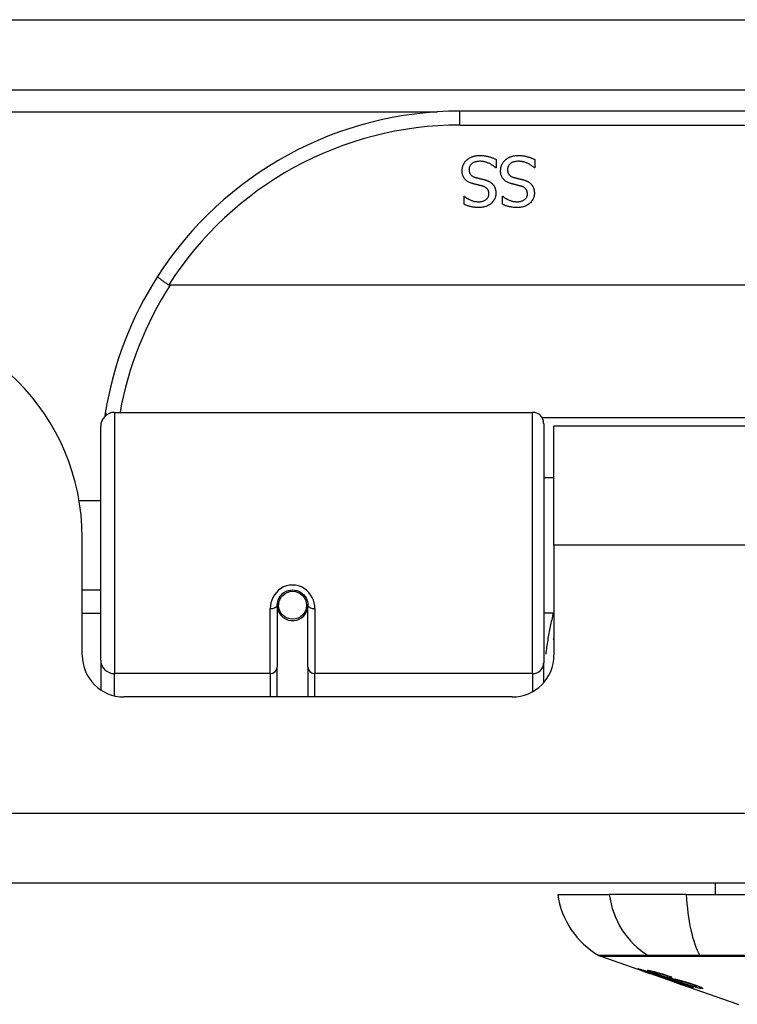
# Model space of a CAD drawing. Header units: inches. Extents: x 17 to 386, y 34 to 183.
# Tile 2 of 95: x 19.78 to 20.79, y 34.02 to 35.4. Entities that reach past the tile are written whole.
import ezdxf

# ---------------------------------------------------------------- set-up
doc = ezdxf.new("R2010")
doc.units = ezdxf.units.IN
doc.header["$MEASUREMENT"] = 0
doc.layers.add('Visible Edges(ANSI)', color=7, linetype='Continuous', lineweight=25)
doc.layers.add('Visible Tangent Edges(ANSI)', color=7, linetype='Continuous', lineweight=25)

msp = doc.modelspace()

# ---------------------------------------------------------------- linework, layer by layer
at = {"layer": 'Visible Edges(ANSI)'}
for p, q in [((16.8965, 35.3053), (88.6985, 35.3053)), ((21.894, 35.2753), (20.398, 35.2753)), ((20.4492, 35.2071), (20.4492, 35.1953)), ((20.5034, 35.2071), (20.5034, 35.1953)), ((20.4492, 35.1953), (20.4485, 35.1953)), ((20.5034, 35.1953), (20.5027, 35.1953)), ((20.4037, 35.1551), (20.4044, 35.1551)), ((20.4037, 35.1438), (20.4037, 35.1551)), ((20.458, 35.1551), (20.4587, 35.1551)), ((20.458, 35.1438), (20.458, 35.1551)), ((22.3029, 35.0296), (19.9891, 35.0296)), ((19.9108, 34.8503), (20.5003, 34.8503)), ((19.8911, 34.5007), (19.8911, 34.8306)), ((20.5161, 34.8346), (20.5161, 34.4969)), ((20.5305, 34.6628), (20.5305, 34.8308)), ((21.7615, 34.8308), (20.5305, 34.8308)), ((20.5161, 34.7583), (20.5305, 34.7583)), ((19.8607, 34.7258), (19.8911, 34.7258)), ((19.865, 34.5078), (19.865, 34.6738)), ((20.5305, 34.6628), (20.5305, 34.5078)), ((19.865, 34.5998), (19.8911, 34.5998)), ((20.1401, 34.5781), (20.1401, 34.4912)), ((20.1405, 34.5824), (20.1425, 34.5821)), ((20.1421, 34.5821), (20.1421, 34.5781)), ((20.1834, 34.4912), (20.1834, 34.5781)), ((19.8911, 34.5663), (19.865, 34.5663)), ((20.1422, 34.5758), (20.1402, 34.5758)), ((20.146, 34.5663), (20.1436, 34.5663)), ((20.1799, 34.5663), (20.1775, 34.5663)), ((20.181, 34.5741), (20.1834, 34.5736)), ((20.5161, 34.5673), (20.5305, 34.5673)), ((19.8911, 34.5007), (19.8911, 34.4589)), ((20.5161, 34.4692), (20.5161, 34.4969)), ((20.1401, 34.4488), (20.1401, 34.4912)), ((20.1834, 34.4912), (20.1834, 34.4488)), ((20.4715, 34.4488), (19.9241, 34.4488)), ((88.6, 34.1858), (16.995, 34.1858)), ((20.7582, 34.1858), (20.7582, 34.17)), ((20.5358, 34.17), (20.6085, 34.17)), ((20.7173, 34.17), (20.6085, 34.17)), ((20.7173, 34.17), (21.5747, 34.17)), ((20.6575, 34.0615), (20.5957, 34.0831)), ((20.6575, 34.0615), (20.6653, 34.0588)), ((20.6579, 34.0621), (20.6579, 34.0629)), ((20.6653, 34.0588), (20.6657, 34.0586)), ((20.7008, 34.0463), (20.6657, 34.0586)), ((20.6711, 34.06), (20.6711, 34.0614)), ((20.6785, 34.0558), (20.6785, 34.0562)), ((20.6951, 34.0536), (20.6951, 34.0542)), ((20.7012, 34.0462), (20.711, 34.0428)), ((20.7892, 34.0154), (20.711, 34.0428)), ((20.7183, 34.0415), (20.7183, 34.0423)), ((20.7319, 34.0403), (20.7319, 34.0416))]:
    msp.add_line(p, q, dxfattribs=at)
at = {"layer": 'Visible Edges(ANSI)', "flags": 128}
for points in [[(20.401, 35.1912), (20.401, 35.1919), (20.401, 35.1926), (20.4011, 35.1933), (20.4012, 35.1939), (20.4013, 35.1946), (20.4014, 35.1953), (20.4016, 35.196), (20.4017, 35.1967), (20.4019, 35.1974), (20.4022, 35.198), (20.4024, 35.1987), (20.4027, 35.1994), (20.403, 35.2), (20.4033, 35.2007), (20.4036, 35.2013), (20.404, 35.2019), (20.4043, 35.2025), (20.4047, 35.2031), (20.4051, 35.2037), (20.4055, 35.2042), (20.406, 35.2047), (20.4064, 35.2052), (20.4069, 35.2057), (20.4074, 35.2062)], [(20.4074, 35.2062), (20.408, 35.2067), (20.4086, 35.2072), (20.4092, 35.2077), (20.4098, 35.2081), (20.4104, 35.2086), (20.411, 35.209), (20.4117, 35.2093), (20.4123, 35.2097), (20.413, 35.2101), (20.4137, 35.2104), (20.4144, 35.2107), (20.4151, 35.211), (20.4158, 35.2112), (20.4166, 35.2115), (20.4174, 35.2117), (20.4182, 35.2119), (20.4191, 35.2121), (20.42, 35.2122), (20.4209, 35.2124), (20.4218, 35.2125), (20.4228, 35.2125), (20.4238, 35.2126), (20.4248, 35.2126), (20.4259, 35.2126)], [(20.4266, 35.2045), (20.4253, 35.2045), (20.4241, 35.2044), (20.4229, 35.2043), (20.4218, 35.2041), (20.4207, 35.2039), (20.4197, 35.2037), (20.4188, 35.2034), (20.4179, 35.2031), (20.417, 35.2027), (20.4162, 35.2022), (20.4155, 35.2018), (20.4148, 35.2012), (20.4142, 35.2007), (20.4136, 35.2001), (20.413, 35.1995), (20.4126, 35.1989), (20.4122, 35.1982), (20.4118, 35.1975), (20.4115, 35.1967), (20.4112, 35.196), (20.411, 35.1952), (20.4109, 35.1944), (20.4108, 35.1935), (20.4108, 35.1927)], [(20.4259, 35.2126), (20.4272, 35.2126), (20.4284, 35.2126), (20.4296, 35.2125), (20.4308, 35.2125), (20.4319, 35.2124), (20.433, 35.2122), (20.4341, 35.2121), (20.4351, 35.2119), (20.4362, 35.2117), (20.4371, 35.2115), (20.4381, 35.2113), (20.439, 35.211), (20.4399, 35.2108), (20.4408, 35.2105), (20.4417, 35.2102), (20.4425, 35.2099), (20.4434, 35.2096), (20.4442, 35.2093), (20.4451, 35.2089), (20.4459, 35.2086), (20.4467, 35.2082), (20.4476, 35.2079), (20.4484, 35.2075), (20.4492, 35.2071)], [(20.4485, 35.1953), (20.4477, 35.196), (20.4469, 35.1967), (20.4461, 35.1974), (20.4452, 35.198), (20.4444, 35.1986), (20.4435, 35.1992), (20.4426, 35.1997), (20.4417, 35.2003), (20.4408, 35.2008), (20.4399, 35.2012), (20.4389, 35.2017), (20.4379, 35.2021), (20.437, 35.2025), (20.436, 35.2028), (20.435, 35.2031), (20.4341, 35.2034), (20.4331, 35.2037), (20.4322, 35.2039), (20.4312, 35.2041), (20.4303, 35.2042), (20.4293, 35.2043), (20.4284, 35.2044), (20.4275, 35.2045), (20.4266, 35.2045)], [(20.4552, 35.1912), (20.4553, 35.1919), (20.4553, 35.1926), (20.4554, 35.1933), (20.4554, 35.1939), (20.4555, 35.1946), (20.4557, 35.1953), (20.4558, 35.196), (20.456, 35.1967), (20.4562, 35.1974), (20.4564, 35.198), (20.4567, 35.1987), (20.4569, 35.1994), (20.4572, 35.2), (20.4575, 35.2007), (20.4579, 35.2013), (20.4582, 35.2019), (20.4586, 35.2025), (20.459, 35.2031), (20.4594, 35.2037), (20.4598, 35.2042), (20.4602, 35.2047), (20.4607, 35.2052), (20.4612, 35.2057), (20.4617, 35.2062)], [(20.4617, 35.2062), (20.4622, 35.2067), (20.4628, 35.2072), (20.4634, 35.2077), (20.464, 35.2081), (20.4647, 35.2086), (20.4653, 35.209), (20.4659, 35.2093), (20.4666, 35.2097), (20.4673, 35.2101), (20.468, 35.2104), (20.4687, 35.2107), (20.4694, 35.211), (20.4701, 35.2112), (20.4709, 35.2115), (20.4717, 35.2117), (20.4725, 35.2119), (20.4733, 35.2121), (20.4742, 35.2122), (20.4751, 35.2124), (20.4761, 35.2125), (20.4771, 35.2125), (20.4781, 35.2126), (20.4791, 35.2126), (20.4802, 35.2126)], [(20.4809, 35.2045), (20.4796, 35.2045), (20.4784, 35.2044), (20.4772, 35.2043), (20.4761, 35.2041), (20.475, 35.2039), (20.474, 35.2037), (20.473, 35.2034), (20.4721, 35.2031), (20.4713, 35.2027), (20.4705, 35.2022), (20.4697, 35.2018), (20.4691, 35.2012), (20.4684, 35.2007), (20.4678, 35.2001), (20.4673, 35.1995), (20.4668, 35.1989), (20.4664, 35.1982), (20.4661, 35.1975), (20.4658, 35.1967), (20.4655, 35.196), (20.4653, 35.1952), (20.4652, 35.1944), (20.4651, 35.1935), (20.4651, 35.1927)], [(20.4802, 35.2126), (20.4814, 35.2126), (20.4827, 35.2126), (20.4839, 35.2125), (20.485, 35.2125), (20.4862, 35.2124), (20.4873, 35.2122), (20.4884, 35.2121), (20.4894, 35.2119), (20.4904, 35.2117), (20.4914, 35.2115), (20.4923, 35.2113), (20.4933, 35.211), (20.4942, 35.2108), (20.495, 35.2105), (20.4959, 35.2102), (20.4968, 35.2099), (20.4977, 35.2096), (20.4985, 35.2093), (20.4993, 35.2089), (20.5002, 35.2086), (20.501, 35.2082), (20.5018, 35.2079), (20.5026, 35.2075), (20.5034, 35.2071)], [(20.5027, 35.1953), (20.502, 35.196), (20.5012, 35.1967), (20.5003, 35.1974), (20.4995, 35.198), (20.4986, 35.1986), (20.4978, 35.1992), (20.4969, 35.1997), (20.496, 35.2003), (20.4951, 35.2008), (20.4941, 35.2012), (20.4932, 35.2017), (20.4922, 35.2021), (20.4912, 35.2025), (20.4903, 35.2028), (20.4893, 35.2031), (20.4883, 35.2034), (20.4874, 35.2037), (20.4864, 35.2039), (20.4855, 35.2041), (20.4845, 35.2042), (20.4836, 35.2043), (20.4827, 35.2044), (20.4818, 35.2045), (20.4809, 35.2045)], [(20.415, 35.1733), (20.4139, 35.1737), (20.4127, 35.1741), (20.4116, 35.1746), (20.4106, 35.1751), (20.4096, 35.1756), (20.4087, 35.1761), (20.4079, 35.1767), (20.4071, 35.1773), (20.4063, 35.1779), (20.4056, 35.1786), (20.405, 35.1793), (20.4044, 35.1801), (20.4038, 35.1808), (20.4033, 35.1816), (20.4029, 35.1824), (20.4025, 35.1833), (20.4021, 35.1842), (20.4018, 35.1851), (20.4016, 35.186), (20.4014, 35.187), (20.4012, 35.188), (20.4011, 35.189), (20.401, 35.1901), (20.401, 35.1912)], [(20.4108, 35.1927), (20.4108, 35.192), (20.4109, 35.1913), (20.4109, 35.1906), (20.411, 35.19), (20.4112, 35.1894), (20.4113, 35.1888), (20.4115, 35.1883), (20.4117, 35.1877), (20.412, 35.1872), (20.4123, 35.1867), (20.4126, 35.1862), (20.4129, 35.1858), (20.4133, 35.1853), (20.4137, 35.1849), (20.4141, 35.1845), (20.4146, 35.1842), (20.4151, 35.1838), (20.4156, 35.1835), (20.4162, 35.1831), (20.4168, 35.1828), (20.4174, 35.1826), (20.4181, 35.1823), (20.4188, 35.182), (20.4195, 35.1818)], [(20.4693, 35.1733), (20.4681, 35.1737), (20.467, 35.1741), (20.4659, 35.1746), (20.4649, 35.1751), (20.4639, 35.1756), (20.463, 35.1761), (20.4621, 35.1767), (20.4613, 35.1773), (20.4606, 35.1779), (20.4599, 35.1786), (20.4592, 35.1793), (20.4586, 35.1801), (20.4581, 35.1808), (20.4576, 35.1816), (20.4572, 35.1824), (20.4568, 35.1833), (20.4564, 35.1842), (20.4561, 35.1851), (20.4558, 35.186), (20.4556, 35.187), (20.4555, 35.188), (20.4553, 35.189), (20.4553, 35.1901), (20.4552, 35.1912)], [(20.4651, 35.1927), (20.4651, 35.192), (20.4651, 35.1913), (20.4652, 35.1906), (20.4653, 35.19), (20.4654, 35.1894), (20.4656, 35.1888), (20.4658, 35.1883), (20.466, 35.1877), (20.4662, 35.1872), (20.4665, 35.1867), (20.4668, 35.1862), (20.4672, 35.1858), (20.4675, 35.1853), (20.4679, 35.1849), (20.4684, 35.1845), (20.4688, 35.1842), (20.4693, 35.1838), (20.4699, 35.1835), (20.4704, 35.1831), (20.471, 35.1828), (20.4717, 35.1826), (20.4724, 35.1823), (20.4731, 35.182), (20.4738, 35.1818)], [(20.4195, 35.1818), (20.4201, 35.1817), (20.4206, 35.1815), (20.4211, 35.1814), (20.4216, 35.1812), (20.4222, 35.1811), (20.4227, 35.181), (20.4232, 35.1808), (20.4236, 35.1807), (20.4241, 35.1806), (20.4246, 35.1805), (20.4251, 35.1804), (20.4255, 35.1803), (20.426, 35.1802), (20.4265, 35.18), (20.427, 35.1799), (20.4275, 35.1798), (20.428, 35.1797), (20.4286, 35.1795), (20.4292, 35.1794), (20.4298, 35.1792), (20.4304, 35.1791), (20.431, 35.1789), (20.4317, 35.1788), (20.4323, 35.1786)], [(20.4323, 35.1786), (20.4329, 35.1784), (20.4335, 35.1783), (20.4341, 35.1781), (20.4347, 35.1779), (20.4353, 35.1777), (20.4358, 35.1775), (20.4364, 35.1773), (20.4369, 35.1771), (20.4374, 35.1769), (20.4379, 35.1766), (20.4384, 35.1764), (20.4389, 35.1762), (20.4394, 35.1759), (20.4399, 35.1756), (20.4403, 35.1754), (20.4408, 35.1751), (20.4412, 35.1748), (20.4416, 35.1745), (20.4421, 35.1741), (20.4425, 35.1738), (20.4429, 35.1735), (20.4433, 35.1731), (20.4437, 35.1727), (20.444, 35.1723)], [(20.4738, 35.1818), (20.4743, 35.1817), (20.4749, 35.1815), (20.4754, 35.1814), (20.4759, 35.1812), (20.4764, 35.1811), (20.4769, 35.181), (20.4774, 35.1808), (20.4779, 35.1807), (20.4784, 35.1806), (20.4789, 35.1805), (20.4793, 35.1804), (20.4798, 35.1803), (20.4803, 35.1802), (20.4807, 35.18), (20.4812, 35.1799), (20.4818, 35.1798), (20.4823, 35.1797), (20.4829, 35.1795), (20.4834, 35.1794), (20.484, 35.1792), (20.4846, 35.1791), (20.4853, 35.1789), (20.4859, 35.1788), (20.4866, 35.1786)], [(20.4866, 35.1786), (20.4872, 35.1784), (20.4878, 35.1783), (20.4884, 35.1781), (20.489, 35.1779), (20.4895, 35.1777), (20.4901, 35.1775), (20.4906, 35.1773), (20.4912, 35.1771), (20.4917, 35.1769), (20.4922, 35.1766), (20.4927, 35.1764), (20.4932, 35.1762), (20.4937, 35.1759), (20.4941, 35.1756), (20.4946, 35.1754), (20.495, 35.1751), (20.4955, 35.1748), (20.4959, 35.1745), (20.4963, 35.1741), (20.4968, 35.1738), (20.4972, 35.1735), (20.4976, 35.1731), (20.4979, 35.1727), (20.4983, 35.1723)], [(20.4296, 35.1696), (20.4291, 35.1697), (20.4285, 35.1699), (20.428, 35.17), (20.4274, 35.1701), (20.4269, 35.1703), (20.4263, 35.1704), (20.4256, 35.1706), (20.425, 35.1708), (20.4243, 35.1709), (20.4237, 35.1711), (20.423, 35.1712), (20.4223, 35.1714), (20.4215, 35.1716), (20.4208, 35.1718), (20.4202, 35.1719), (20.4195, 35.1721), (20.4189, 35.1722), (20.4183, 35.1724), (20.4177, 35.1726), (20.4171, 35.1727), (20.4166, 35.1729), (20.416, 35.173), (20.4155, 35.1732), (20.415, 35.1733)], [(20.4388, 35.1586), (20.4388, 35.1593), (20.4388, 35.16), (20.4387, 35.1607), (20.4386, 35.1613), (20.4384, 35.162), (20.4382, 35.1626), (20.438, 35.1632), (20.4378, 35.1637), (20.4375, 35.1643), (20.4372, 35.1648), (20.4368, 35.1652), (20.4364, 35.1657), (20.436, 35.1661), (20.4356, 35.1666), (20.4351, 35.1669), (20.4346, 35.1673), (20.4341, 35.1677), (20.4335, 35.168), (20.4329, 35.1683), (20.4323, 35.1686), (20.4317, 35.1689), (20.431, 35.1691), (20.4303, 35.1694), (20.4296, 35.1696)], [(20.444, 35.1723), (20.4444, 35.1719), (20.4447, 35.1715), (20.4451, 35.1711), (20.4454, 35.1707), (20.4457, 35.1702), (20.446, 35.1698), (20.4463, 35.1693), (20.4465, 35.1688), (20.4468, 35.1683), (20.447, 35.1679), (20.4472, 35.1673), (20.4474, 35.1668), (20.4476, 35.1663), (20.4478, 35.1657), (20.448, 35.1652), (20.4481, 35.1646), (20.4482, 35.164), (20.4483, 35.1634), (20.4484, 35.1628), (20.4485, 35.1622), (20.4486, 35.1615), (20.4486, 35.1609), (20.4486, 35.1602), (20.4486, 35.1595)], [(20.4838, 35.1696), (20.4833, 35.1697), (20.4828, 35.1699), (20.4823, 35.17), (20.4817, 35.1701), (20.4811, 35.1703), (20.4805, 35.1704), (20.4799, 35.1706), (20.4793, 35.1708), (20.4786, 35.1709), (20.4779, 35.1711), (20.4772, 35.1712), (20.4765, 35.1714), (20.4758, 35.1716), (20.4751, 35.1718), (20.4744, 35.1719), (20.4738, 35.1721), (20.4732, 35.1722), (20.4726, 35.1724), (20.472, 35.1726), (20.4714, 35.1727), (20.4708, 35.1729), (20.4703, 35.173), (20.4698, 35.1732), (20.4693, 35.1733)], [(20.4931, 35.1586), (20.4931, 35.1593), (20.493, 35.16), (20.4929, 35.1607), (20.4928, 35.1613), (20.4927, 35.162), (20.4925, 35.1626), (20.4923, 35.1632), (20.492, 35.1637), (20.4918, 35.1643), (20.4914, 35.1648), (20.4911, 35.1652), (20.4907, 35.1657), (20.4903, 35.1661), (20.4899, 35.1666), (20.4894, 35.1669), (20.4889, 35.1673), (20.4884, 35.1677), (20.4878, 35.168), (20.4872, 35.1683), (20.4866, 35.1686), (20.486, 35.1689), (20.4853, 35.1691), (20.4846, 35.1694), (20.4838, 35.1696)], [(20.4983, 35.1723), (20.4987, 35.1719), (20.499, 35.1715), (20.4993, 35.1711), (20.4997, 35.1707), (20.5, 35.1702), (20.5003, 35.1698), (20.5005, 35.1693), (20.5008, 35.1688), (20.501, 35.1683), (20.5013, 35.1679), (20.5015, 35.1673), (20.5017, 35.1668), (20.5019, 35.1663), (20.5021, 35.1657), (20.5022, 35.1652), (20.5024, 35.1646), (20.5025, 35.164), (20.5026, 35.1634), (20.5027, 35.1628), (20.5028, 35.1622), (20.5028, 35.1615), (20.5029, 35.1609), (20.5029, 35.1602), (20.5029, 35.1595)], [(20.4044, 35.1551), (20.405, 35.1546), (20.4056, 35.1541), (20.4062, 35.1536), (20.4069, 35.1531), (20.4076, 35.1527), (20.4083, 35.1522), (20.409, 35.1518), (20.4098, 35.1513), (20.4106, 35.1509), (20.4114, 35.1505), (20.4122, 35.1501), (20.4131, 35.1497), (20.414, 35.1493), (20.4149, 35.149), (20.4158, 35.1487), (20.4167, 35.1484), (20.4176, 35.1482), (20.4185, 35.148), (20.4194, 35.1478), (20.4204, 35.1477), (20.4213, 35.1476), (20.4223, 35.1475), (20.4232, 35.1474), (20.4242, 35.1474)], [(20.4242, 35.1474), (20.4253, 35.1474), (20.4263, 35.1475), (20.4273, 35.1476), (20.4283, 35.1478), (20.4292, 35.1479), (20.4301, 35.1482), (20.431, 35.1485), (20.4318, 35.1488), (20.4326, 35.1491), (20.4334, 35.1495), (20.4341, 35.15), (20.4348, 35.1505), (20.4354, 35.151), (20.436, 35.1516), (20.4365, 35.1521), (20.437, 35.1527), (20.4374, 35.1534), (20.4378, 35.154), (20.4381, 35.1547), (20.4384, 35.1554), (20.4386, 35.1562), (20.4387, 35.1569), (20.4388, 35.1577), (20.4388, 35.1586)], [(20.4486, 35.1595), (20.4486, 35.1581), (20.4485, 35.1567), (20.4482, 35.1554), (20.4479, 35.1541), (20.4475, 35.1528), (20.447, 35.1516), (20.4464, 35.1504), (20.4457, 35.1493), (20.4449, 35.1482), (20.444, 35.1471), (20.443, 35.1461), (20.4419, 35.1451), (20.4408, 35.1442), (20.4396, 35.1433), (20.4383, 35.1425), (20.437, 35.1418), (20.4357, 35.1412), (20.4343, 35.1407), (20.4328, 35.1403), (20.4313, 35.1399), (20.4298, 35.1396), (20.4282, 35.1394), (20.4265, 35.1393), (20.4248, 35.1393)], [(20.4587, 35.1551), (20.4593, 35.1546), (20.4599, 35.1541), (20.4605, 35.1536), (20.4612, 35.1531), (20.4618, 35.1527), (20.4626, 35.1522), (20.4633, 35.1518), (20.4641, 35.1513), (20.4648, 35.1509), (20.4657, 35.1505), (20.4665, 35.1501), (20.4674, 35.1497), (20.4682, 35.1493), (20.4691, 35.149), (20.47, 35.1487), (20.4709, 35.1484), (20.4719, 35.1482), (20.4728, 35.148), (20.4737, 35.1478), (20.4746, 35.1477), (20.4756, 35.1476), (20.4765, 35.1475), (20.4775, 35.1474), (20.4784, 35.1474)], [(20.4784, 35.1474), (20.4795, 35.1474), (20.4806, 35.1475), (20.4816, 35.1476), (20.4825, 35.1478), (20.4835, 35.1479), (20.4844, 35.1482), (20.4852, 35.1485), (20.4861, 35.1488), (20.4869, 35.1491), (20.4876, 35.1495), (20.4884, 35.15), (20.489, 35.1505), (20.4897, 35.151), (20.4903, 35.1516), (20.4908, 35.1521), (20.4913, 35.1527), (20.4917, 35.1534), (20.4921, 35.154), (20.4924, 35.1547), (20.4926, 35.1554), (20.4928, 35.1562), (20.493, 35.1569), (20.4931, 35.1577), (20.4931, 35.1586)], [(20.5029, 35.1595), (20.5029, 35.1581), (20.5027, 35.1567), (20.5025, 35.1554), (20.5022, 35.1541), (20.5017, 35.1528), (20.5012, 35.1516), (20.5006, 35.1504), (20.4999, 35.1493), (20.4991, 35.1482), (20.4982, 35.1471), (20.4973, 35.1461), (20.4962, 35.1451), (20.495, 35.1442), (20.4939, 35.1433), (20.4926, 35.1425), (20.4913, 35.1418), (20.49, 35.1412), (20.4886, 35.1407), (20.4871, 35.1403), (20.4856, 35.1399), (20.484, 35.1396), (20.4824, 35.1394), (20.4808, 35.1393), (20.4791, 35.1393)], [(20.4248, 35.1393), (20.4238, 35.1393), (20.4228, 35.1393), (20.4219, 35.1393), (20.4209, 35.1394), (20.42, 35.1395), (20.419, 35.1395), (20.4181, 35.1397), (20.4172, 35.1398), (20.4162, 35.1399), (20.4153, 35.1401), (20.4144, 35.1402), (20.4136, 35.1404), (20.4127, 35.1406), (20.4118, 35.1409), (20.411, 35.1411), (20.4101, 35.1413), (20.4093, 35.1416), (20.4085, 35.1419), (20.4076, 35.1422), (20.4068, 35.1425), (20.406, 35.1428), (20.4053, 35.1431), (20.4045, 35.1435), (20.4037, 35.1438)], [(20.4791, 35.1393), (20.4781, 35.1393), (20.4771, 35.1393), (20.4761, 35.1393), (20.4752, 35.1394), (20.4742, 35.1395), (20.4733, 35.1395), (20.4723, 35.1397), (20.4714, 35.1398), (20.4705, 35.1399), (20.4696, 35.1401), (20.4687, 35.1402), (20.4678, 35.1404), (20.4669, 35.1406), (20.4661, 35.1409), (20.4652, 35.1411), (20.4644, 35.1413), (20.4635, 35.1416), (20.4627, 35.1419), (20.4619, 35.1422), (20.4611, 35.1425), (20.4603, 35.1428), (20.4595, 35.1431), (20.4588, 35.1435), (20.458, 35.1438)], [(19.9714, 35.0422), (19.9713, 35.042), (19.9714, 35.0419), (19.9715, 35.0417), (19.9717, 35.0414), (19.972, 35.0412), (19.9723, 35.0408), (19.9727, 35.0405), (19.9731, 35.0401), (19.9737, 35.0396), (19.9743, 35.0391), (19.9749, 35.0386), (19.9756, 35.0381), (19.9764, 35.0375), (19.9772, 35.0369), (19.978, 35.0363), (19.9789, 35.0357), (19.9798, 35.035), (19.9808, 35.0344), (19.9818, 35.0337), (19.9828, 35.033), (19.9839, 35.0323), (19.9849, 35.0316), (19.986, 35.0309), (19.9871, 35.0302)], [(19.9891, 35.0296), (19.989, 35.0296), (19.9889, 35.0296), (19.9889, 35.0296), (19.9888, 35.0296), (19.9887, 35.0297), (19.9886, 35.0297), (19.9885, 35.0297), (19.9884, 35.0297), (19.9883, 35.0297), (19.9882, 35.0297), (19.9881, 35.0297), (19.9881, 35.0298), (19.988, 35.0298), (19.9879, 35.0298), (19.9878, 35.0298), (19.9877, 35.0299), (19.9876, 35.0299), (19.9875, 35.0299), (19.9875, 35.03), (19.9874, 35.03), (19.9873, 35.03), (19.9872, 35.0301), (19.9871, 35.0301), (19.9871, 35.0302)], [(19.8976, 34.8495), (19.8976, 34.8493), (19.8976, 34.8491), (19.8975, 34.8489), (19.8975, 34.8487), (19.8975, 34.8485), (19.8974, 34.8483), (19.8974, 34.8481), (19.8974, 34.8479), (19.8973, 34.8476), (19.8973, 34.8474), (19.8973, 34.8472), (19.8972, 34.847), (19.8972, 34.8468), (19.8972, 34.8466), (19.8971, 34.8464), (19.8971, 34.8462), (19.8971, 34.846), (19.897, 34.8458), (19.897, 34.8456), (19.897, 34.8454), (19.8969, 34.8451), (19.8969, 34.8449), (19.8969, 34.8447), (19.8968, 34.8445)], [(20.1401, 34.5781), (20.1403, 34.5808), (20.1408, 34.5834), (20.1416, 34.586), (20.1427, 34.5885), (20.1442, 34.5908), (20.146, 34.593), (20.1482, 34.595), (20.1505, 34.5967), (20.1532, 34.598), (20.1559, 34.599), (20.1588, 34.5996), (20.1618, 34.5998), (20.1647, 34.5996), (20.1676, 34.599), (20.1704, 34.598), (20.173, 34.5966), (20.1754, 34.5949), (20.1775, 34.593), (20.1793, 34.5908), (20.1808, 34.5885), (20.1819, 34.586), (20.1827, 34.5834), (20.1832, 34.5808), (20.1834, 34.5781)], [(20.53, 34.5298), (20.53, 34.5298), (20.53, 34.5299), (20.5301, 34.5299), (20.5301, 34.53), (20.5301, 34.53), (20.5301, 34.5301), (20.5301, 34.5301), (20.5302, 34.5302), (20.5302, 34.5303), (20.5302, 34.5303), (20.5302, 34.5304), (20.5303, 34.5304), (20.5303, 34.5305), (20.5303, 34.5305), (20.5303, 34.5306), (20.5303, 34.5306), (20.5304, 34.5307), (20.5304, 34.5307), (20.5304, 34.5308), (20.5304, 34.5309), (20.5304, 34.5309), (20.5305, 34.531), (20.5305, 34.531), (20.5305, 34.5311)], [(20.6678, 34.0582), (20.6666, 34.0586), (20.6655, 34.059), (20.6643, 34.0594), (20.6632, 34.0598), (20.6621, 34.0602), (20.661, 34.0606), (20.66, 34.0609), (20.659, 34.0613), (20.658, 34.0617), (20.657, 34.062), (20.656, 34.0624), (20.655, 34.0627), (20.6541, 34.0631), (20.6532, 34.0634), (20.6524, 34.0637), (20.6516, 34.064), (20.651, 34.0643), (20.6505, 34.0645), (20.65, 34.0647), (20.6495, 34.0649), (20.6492, 34.0651), (20.649, 34.0652), (20.6491, 34.0652), (20.6494, 34.0652)], [(20.6494, 34.0652), (20.6502, 34.065), (20.6512, 34.0648), (20.6524, 34.0645), (20.6536, 34.0642), (20.6547, 34.0638), (20.6558, 34.0635), (20.657, 34.0632), (20.6583, 34.0628), (20.6596, 34.0624), (20.6611, 34.0619), (20.6626, 34.0614), (20.6641, 34.0609), (20.6655, 34.0605), (20.6669, 34.06), (20.6682, 34.0596), (20.6694, 34.0592), (20.6706, 34.0588), (20.6717, 34.0585), (20.6729, 34.0581), (20.6741, 34.0577), (20.6753, 34.0572), (20.6766, 34.0568), (20.6778, 34.0564), (20.679, 34.056)], [(20.6776, 34.0568), (20.6749, 34.0577), (20.6723, 34.0587), (20.6701, 34.0595), (20.6684, 34.0601), (20.6672, 34.0606), (20.6662, 34.061), (20.6653, 34.0614), (20.6645, 34.0617), (20.6638, 34.062), (20.6633, 34.0622), (20.6629, 34.0624), (20.6626, 34.0626), (20.6624, 34.0627), (20.6623, 34.0628), (20.6622, 34.0629), (20.6622, 34.063), (20.6622, 34.063), (20.6623, 34.0631), (20.6624, 34.0631), (20.6626, 34.0631), (20.6628, 34.0631), (20.6631, 34.0631), (20.6634, 34.063), (20.6637, 34.063)], [(20.6637, 34.063), (20.6645, 34.0628), (20.6655, 34.0627), (20.6666, 34.0624), (20.6678, 34.0622), (20.6691, 34.0619), (20.6705, 34.0615), (20.6718, 34.0612), (20.6733, 34.0608), (20.6748, 34.0604), (20.6765, 34.0599), (20.6783, 34.0594), (20.6801, 34.0589), (20.6818, 34.0584), (20.6834, 34.0579), (20.685, 34.0575), (20.6864, 34.057), (20.6877, 34.0566), (20.689, 34.0562), (20.6904, 34.0558), (20.6917, 34.0553), (20.693, 34.0549), (20.6943, 34.0545), (20.6956, 34.0541), (20.6969, 34.0536)], [(20.6582, 34.0621), (20.6581, 34.0622), (20.658, 34.0622), (20.6579, 34.0621), (20.6579, 34.0621), (20.6579, 34.0621), (20.658, 34.062), (20.6582, 34.0619), (20.6584, 34.0618), (20.6587, 34.0617), (20.6591, 34.0615), (20.6595, 34.0614), (20.6601, 34.0612), (20.6607, 34.0609), (20.6614, 34.0607), (20.6621, 34.0604), (20.6629, 34.0601), (20.6636, 34.0599), (20.6642, 34.0596), (20.6648, 34.0594), (20.6655, 34.0592), (20.6662, 34.0589), (20.6669, 34.0587), (20.6676, 34.0584), (20.6683, 34.0582)], [(20.6785, 34.0558), (20.6772, 34.0562), (20.6759, 34.0567), (20.6746, 34.0571), (20.6733, 34.0576), (20.6721, 34.058), (20.6708, 34.0584), (20.6696, 34.0588), (20.6684, 34.0592), (20.6673, 34.0595), (20.6663, 34.0599), (20.6652, 34.0602), (20.6642, 34.0605), (20.6634, 34.0607), (20.6626, 34.061), (20.6619, 34.0612), (20.6612, 34.0614), (20.6607, 34.0615), (20.6602, 34.0617), (20.6597, 34.0618), (20.6593, 34.0619), (20.659, 34.062), (20.6587, 34.062), (20.6584, 34.0621), (20.6582, 34.0621)], [(20.6877, 34.0515), (20.6869, 34.0517), (20.6861, 34.052), (20.6853, 34.0522), (20.6844, 34.0525), (20.6835, 34.0528), (20.6825, 34.0531), (20.6815, 34.0535), (20.6805, 34.0538), (20.6795, 34.0541), (20.6785, 34.0545), (20.6776, 34.0548), (20.6768, 34.0551), (20.676, 34.0553), (20.6752, 34.0556), (20.6745, 34.0559), (20.6737, 34.0561), (20.673, 34.0564), (20.6723, 34.0566), (20.6715, 34.0569), (20.6708, 34.0571), (20.67, 34.0574), (20.6693, 34.0577), (20.6685, 34.0579), (20.6678, 34.0582)], [(20.6683, 34.0582), (20.669, 34.0579), (20.6697, 34.0577), (20.6704, 34.0575), (20.6711, 34.0572), (20.6718, 34.057), (20.6724, 34.0567), (20.6731, 34.0565), (20.6737, 34.0563), (20.6743, 34.0561), (20.6749, 34.0559), (20.6754, 34.0558), (20.6758, 34.0556), (20.6762, 34.0555), (20.6766, 34.0553), (20.677, 34.0552), (20.6774, 34.0551), (20.6778, 34.055), (20.6781, 34.0549), (20.6785, 34.0548), (20.6788, 34.0547), (20.6791, 34.0546), (20.6794, 34.0545), (20.6797, 34.0544), (20.68, 34.0543)], [(20.6723, 34.06), (20.6719, 34.0601), (20.6715, 34.0601), (20.6713, 34.0601), (20.6711, 34.0601), (20.6711, 34.06), (20.6712, 34.0599), (20.6714, 34.0598), (20.6715, 34.0597), (20.6718, 34.0595), (20.6721, 34.0594), (20.6725, 34.0592), (20.673, 34.059), (20.6736, 34.0588), (20.6741, 34.0585), (20.6747, 34.0583), (20.6752, 34.0581), (20.6757, 34.0579), (20.6762, 34.0577), (20.6767, 34.0576), (20.6772, 34.0574), (20.6778, 34.0572), (20.6783, 34.057), (20.6789, 34.0568), (20.6795, 34.0566)], [(20.6951, 34.0536), (20.6944, 34.0538), (20.6937, 34.0541), (20.6929, 34.0543), (20.6922, 34.0546), (20.6915, 34.0548), (20.6907, 34.055), (20.69, 34.0553), (20.6893, 34.0555), (20.6885, 34.0557), (20.6878, 34.056), (20.6871, 34.0562), (20.6864, 34.0564), (20.6856, 34.0566), (20.6849, 34.0568), (20.6839, 34.0571), (20.6828, 34.0575), (20.6815, 34.0578), (20.6802, 34.0582), (20.6787, 34.0586), (20.6772, 34.059), (20.6757, 34.0594), (20.6743, 34.0597), (20.6732, 34.0599), (20.6723, 34.06)], [(20.6987, 34.0501), (20.6979, 34.0503), (20.6969, 34.0506), (20.696, 34.0508), (20.695, 34.0511), (20.6939, 34.0514), (20.6929, 34.0518), (20.6917, 34.0521), (20.6906, 34.0525), (20.6896, 34.0528), (20.6885, 34.0531), (20.6876, 34.0534), (20.6867, 34.0537), (20.6859, 34.054), (20.6851, 34.0542), (20.6843, 34.0545), (20.6836, 34.0547), (20.6828, 34.055), (20.6821, 34.0552), (20.6813, 34.0555), (20.6806, 34.0558), (20.6799, 34.056), (20.6791, 34.0563), (20.6784, 34.0565), (20.6776, 34.0568)], [(20.679, 34.056), (20.679, 34.056), (20.6789, 34.056), (20.6789, 34.056), (20.6789, 34.056), (20.6789, 34.056), (20.6789, 34.056), (20.6788, 34.0559), (20.6788, 34.0559), (20.6788, 34.0559), (20.6788, 34.0559), (20.6788, 34.0559), (20.6787, 34.0559), (20.6787, 34.0559), (20.6787, 34.0559), (20.6787, 34.0559), (20.6786, 34.0559), (20.6786, 34.0559), (20.6786, 34.0559), (20.6786, 34.0559), (20.6786, 34.0558), (20.6785, 34.0558), (20.6785, 34.0558), (20.6785, 34.0558), (20.6785, 34.0558)], [(20.6795, 34.0566), (20.6802, 34.0563), (20.6809, 34.0561), (20.6816, 34.0558), (20.6824, 34.0556), (20.6831, 34.0554), (20.6838, 34.0551), (20.6846, 34.0549), (20.6852, 34.0547), (20.6858, 34.0545), (20.6864, 34.0543), (20.6869, 34.0541), (20.6874, 34.054), (20.6878, 34.0539), (20.6883, 34.0537), (20.6887, 34.0536), (20.6891, 34.0535), (20.6895, 34.0534), (20.6899, 34.0533), (20.6903, 34.0532), (20.6907, 34.0531), (20.691, 34.053), (20.6914, 34.0529), (20.6917, 34.0528), (20.692, 34.0527)], [(20.68, 34.0543), (20.6803, 34.0542), (20.6807, 34.0541), (20.6811, 34.054), (20.6815, 34.0538), (20.682, 34.0537), (20.6824, 34.0536), (20.6829, 34.0534), (20.6834, 34.0533), (20.6839, 34.0532), (20.6844, 34.053), (20.6849, 34.0529), (20.6855, 34.0528), (20.686, 34.0526), (20.6865, 34.0525), (20.6871, 34.0523), (20.6876, 34.0522), (20.6881, 34.052), (20.6886, 34.0519), (20.6892, 34.0518), (20.6898, 34.0516), (20.6904, 34.0514), (20.691, 34.0513), (20.6916, 34.0511), (20.6922, 34.0509)], [(20.7021, 34.0474), (20.7014, 34.0476), (20.7008, 34.0478), (20.7001, 34.048), (20.6994, 34.0482), (20.6987, 34.0484), (20.6981, 34.0486), (20.6975, 34.0487), (20.6969, 34.0489), (20.6964, 34.049), (20.6959, 34.0491), (20.6954, 34.0493), (20.695, 34.0494), (20.6945, 34.0495), (20.694, 34.0496), (20.6936, 34.0498), (20.693, 34.0499), (20.6925, 34.0501), (20.6919, 34.0502), (20.6913, 34.0504), (20.6906, 34.0506), (20.6899, 34.0508), (20.6891, 34.051), (20.6884, 34.0512), (20.6877, 34.0515)], [(20.692, 34.0527), (20.6925, 34.0526), (20.693, 34.0524), (20.6935, 34.0523), (20.6941, 34.0522), (20.6946, 34.0521), (20.6952, 34.0519), (20.6959, 34.0518), (20.6965, 34.0516), (20.6972, 34.0515), (20.6979, 34.0513), (20.6986, 34.0511), (20.6993, 34.051), (20.7, 34.0508), (20.7007, 34.0507), (20.7014, 34.0505), (20.7021, 34.0504), (20.7028, 34.0502), (20.7035, 34.05), (20.7042, 34.0499), (20.7049, 34.0497), (20.7056, 34.0495), (20.7064, 34.0494), (20.7071, 34.0492), (20.7078, 34.049)], [(20.6922, 34.0509), (20.6929, 34.0507), (20.6936, 34.0505), (20.6944, 34.0503), (20.6953, 34.05), (20.6961, 34.0497), (20.697, 34.0495), (20.698, 34.0492), (20.6989, 34.0489), (20.6998, 34.0486), (20.7007, 34.0483), (20.7014, 34.0481), (20.7022, 34.0478), (20.7028, 34.0476), (20.7034, 34.0474), (20.7041, 34.0472), (20.7047, 34.047), (20.7053, 34.0468), (20.706, 34.0466), (20.7066, 34.0464), (20.7072, 34.0462), (20.7079, 34.046), (20.7085, 34.0457), (20.7091, 34.0455), (20.7098, 34.0453)], [(20.6969, 34.0536), (20.6968, 34.0536), (20.6968, 34.0536), (20.6967, 34.0536), (20.6966, 34.0536), (20.6965, 34.0536), (20.6965, 34.0536), (20.6964, 34.0536), (20.6963, 34.0536), (20.6962, 34.0536), (20.6962, 34.0536), (20.6961, 34.0536), (20.696, 34.0536), (20.6959, 34.0536), (20.6959, 34.0536), (20.6958, 34.0536), (20.6957, 34.0536), (20.6956, 34.0536), (20.6956, 34.0536), (20.6955, 34.0536), (20.6954, 34.0536), (20.6953, 34.0536), (20.6953, 34.0536), (20.6952, 34.0536), (20.6951, 34.0536)], [(20.7172, 34.0457), (20.7165, 34.0459), (20.7157, 34.0461), (20.7149, 34.0463), (20.7141, 34.0465), (20.7132, 34.0467), (20.7124, 34.0469), (20.7116, 34.047), (20.7109, 34.0472), (20.7102, 34.0474), (20.7095, 34.0475), (20.7089, 34.0476), (20.7083, 34.0478), (20.7076, 34.0479), (20.707, 34.0481), (20.7063, 34.0482), (20.7057, 34.0484), (20.7049, 34.0485), (20.7041, 34.0487), (20.7033, 34.0489), (20.7024, 34.0491), (20.7015, 34.0494), (20.7006, 34.0496), (20.6996, 34.0498), (20.6987, 34.0501)], [(20.7266, 34.0384), (20.7264, 34.0384), (20.7261, 34.0385), (20.7257, 34.0385), (20.7253, 34.0386), (20.7249, 34.0387), (20.7244, 34.0389), (20.7238, 34.039), (20.7232, 34.0392), (20.7225, 34.0394), (20.7217, 34.0396), (20.7207, 34.0399), (20.7195, 34.0403), (20.7181, 34.0408), (20.7165, 34.0413), (20.7147, 34.0419), (20.713, 34.0425), (20.7113, 34.043), (20.7098, 34.0436), (20.7082, 34.0441), (20.7067, 34.0446), (20.7052, 34.0451), (20.7036, 34.0457), (20.702, 34.0462), (20.7005, 34.0468)], [(20.7005, 34.0468), (20.7005, 34.0468), (20.7005, 34.0468), (20.7005, 34.0468), (20.7006, 34.0468), (20.7006, 34.0468), (20.7006, 34.0468), (20.7006, 34.0468), (20.7007, 34.0468), (20.7007, 34.0468), (20.7007, 34.0468), (20.7007, 34.0468), (20.7008, 34.0468), (20.7008, 34.0468), (20.7008, 34.0468), (20.7008, 34.0468), (20.7009, 34.0468), (20.7009, 34.0468), (20.7009, 34.0468), (20.7009, 34.0468), (20.701, 34.0468), (20.701, 34.0468), (20.701, 34.0468), (20.701, 34.0468), (20.7011, 34.0468)], [(20.7008, 34.0463), (20.7008, 34.0463), (20.7009, 34.0463), (20.7009, 34.0463), (20.7009, 34.0463), (20.7009, 34.0463), (20.7009, 34.0463), (20.7009, 34.0463), (20.701, 34.0463), (20.701, 34.0463), (20.701, 34.0463), (20.701, 34.0463), (20.701, 34.0463), (20.701, 34.0462), (20.7011, 34.0462), (20.7011, 34.0462), (20.7011, 34.0462), (20.7011, 34.0462), (20.7011, 34.0462), (20.7012, 34.0462), (20.7012, 34.0462), (20.7012, 34.0462), (20.7012, 34.0462), (20.7012, 34.0462), (20.7012, 34.0462)], [(20.7011, 34.0468), (20.7027, 34.0462), (20.7043, 34.0456), (20.7059, 34.0451), (20.7075, 34.0445), (20.7091, 34.044), (20.7105, 34.0435), (20.7118, 34.0431), (20.7128, 34.0428), (20.7135, 34.0426), (20.714, 34.0424), (20.7145, 34.0423), (20.7149, 34.0421), (20.7153, 34.042), (20.7157, 34.0419), (20.716, 34.0418), (20.7163, 34.0417), (20.7166, 34.0417), (20.7168, 34.0416), (20.7171, 34.0416), (20.7173, 34.0415), (20.7175, 34.0415), (20.7176, 34.0414), (20.7178, 34.0414), (20.7179, 34.0414)], [(20.7091, 34.0451), (20.7088, 34.0452), (20.7085, 34.0453), (20.7082, 34.0454), (20.7079, 34.0455), (20.7076, 34.0456), (20.7073, 34.0457), (20.707, 34.0458), (20.7066, 34.046), (20.7063, 34.0461), (20.706, 34.0462), (20.7057, 34.0463), (20.7054, 34.0464), (20.7051, 34.0465), (20.7048, 34.0466), (20.7045, 34.0467), (20.7042, 34.0467), (20.704, 34.0468), (20.7037, 34.0469), (20.7034, 34.047), (20.7031, 34.0471), (20.7029, 34.0472), (20.7026, 34.0473), (20.7024, 34.0473), (20.7021, 34.0474)], [(20.7078, 34.049), (20.7087, 34.0488), (20.7095, 34.0486), (20.7104, 34.0483), (20.7114, 34.0481), (20.7123, 34.0478), (20.7134, 34.0475), (20.7144, 34.0473), (20.7154, 34.047), (20.7163, 34.0467), (20.7172, 34.0464), (20.718, 34.0462), (20.7188, 34.046), (20.7194, 34.0458), (20.7201, 34.0456), (20.7207, 34.0454), (20.7214, 34.0452), (20.722, 34.045), (20.7226, 34.0448), (20.7233, 34.0446), (20.7239, 34.0444), (20.7245, 34.0441), (20.7252, 34.0439), (20.7258, 34.0437), (20.7264, 34.0435)], [(20.7179, 34.0414), (20.718, 34.0414), (20.718, 34.0414), (20.7181, 34.0414), (20.7182, 34.0414), (20.7182, 34.0414), (20.7183, 34.0414), (20.7183, 34.0414), (20.7183, 34.0415), (20.7183, 34.0415), (20.7182, 34.0415), (20.7182, 34.0416), (20.7181, 34.0416), (20.7181, 34.0417), (20.7179, 34.0417), (20.7178, 34.0418), (20.7177, 34.0419), (20.7175, 34.042), (20.7172, 34.0421), (20.7168, 34.0423), (20.7158, 34.0427), (20.7145, 34.0432), (20.7129, 34.0438), (20.7111, 34.0444), (20.7091, 34.0451)], [(20.739, 34.0373), (20.7385, 34.0373), (20.738, 34.0374), (20.7374, 34.0375), (20.7367, 34.0376), (20.736, 34.0377), (20.7353, 34.0379), (20.7344, 34.0381), (20.7335, 34.0383), (20.7325, 34.0385), (20.7314, 34.0388), (20.7301, 34.0392), (20.7286, 34.0396), (20.7269, 34.0401), (20.7251, 34.0406), (20.7233, 34.0412), (20.7216, 34.0417), (20.72, 34.0422), (20.7185, 34.0427), (20.717, 34.0432), (20.7155, 34.0437), (20.7141, 34.0442), (20.7126, 34.0447), (20.7111, 34.0452), (20.7097, 34.0457)], [(20.7097, 34.0457), (20.7098, 34.0457), (20.7099, 34.0457), (20.7099, 34.0457), (20.71, 34.0457), (20.7101, 34.0457), (20.7102, 34.0457), (20.7103, 34.0456), (20.7103, 34.0456), (20.7104, 34.0456), (20.7105, 34.0456), (20.7106, 34.0456), (20.7106, 34.0456), (20.7107, 34.0456), (20.7108, 34.0456), (20.7109, 34.0456), (20.711, 34.0456), (20.711, 34.0456), (20.7111, 34.0456), (20.7112, 34.0456), (20.7113, 34.0456), (20.7114, 34.0456), (20.7114, 34.0456), (20.7115, 34.0456), (20.7116, 34.0455)], [(20.7098, 34.0453), (20.7152, 34.0434), (20.7198, 34.0417), (20.7223, 34.0407), (20.7234, 34.0403), (20.7242, 34.04), (20.7248, 34.0397), (20.7253, 34.0395), (20.7257, 34.0393), (20.726, 34.0391), (20.7262, 34.039), (20.7264, 34.0389), (20.7266, 34.0388), (20.7267, 34.0388), (20.7268, 34.0387), (20.7269, 34.0386), (20.727, 34.0386), (20.727, 34.0385), (20.727, 34.0385), (20.727, 34.0384), (20.727, 34.0384), (20.7269, 34.0384), (20.7268, 34.0384), (20.7267, 34.0384), (20.7266, 34.0384)], [(20.7116, 34.0455), (20.7129, 34.0451), (20.7142, 34.0447), (20.7155, 34.0442), (20.7168, 34.0438), (20.7182, 34.0434), (20.7194, 34.043), (20.7207, 34.0426), (20.7219, 34.0422), (20.723, 34.0419), (20.724, 34.0416), (20.7248, 34.0414), (20.7255, 34.0412), (20.7261, 34.041), (20.7267, 34.0409), (20.7272, 34.0408), (20.7277, 34.0406), (20.7281, 34.0405), (20.7286, 34.0405), (20.729, 34.0404), (20.7293, 34.0403), (20.7296, 34.0403), (20.73, 34.0402), (20.7302, 34.0402), (20.7305, 34.0402)], [(20.7245, 34.0435), (20.7241, 34.0436), (20.7238, 34.0437), (20.7235, 34.0438), (20.7232, 34.0439), (20.7229, 34.044), (20.7226, 34.0441), (20.7223, 34.0442), (20.722, 34.0443), (20.7217, 34.0444), (20.7214, 34.0445), (20.721, 34.0446), (20.7207, 34.0447), (20.7204, 34.0448), (20.7201, 34.0449), (20.7198, 34.0449), (20.7195, 34.045), (20.7192, 34.0451), (20.7189, 34.0452), (20.7186, 34.0453), (20.7183, 34.0454), (20.7181, 34.0455), (20.7178, 34.0455), (20.7175, 34.0456), (20.7172, 34.0457)], [(20.7305, 34.0402), (20.7307, 34.0401), (20.7309, 34.0401), (20.7311, 34.0401), (20.7312, 34.0401), (20.7314, 34.0401), (20.7315, 34.0401), (20.7316, 34.0401), (20.7317, 34.0402), (20.7318, 34.0402), (20.7318, 34.0402), (20.7319, 34.0403), (20.7319, 34.0403), (20.7318, 34.0404), (20.7318, 34.0404), (20.7317, 34.0405), (20.7315, 34.0407), (20.7312, 34.0408), (20.7307, 34.0411), (20.73, 34.0414), (20.7292, 34.0417), (20.7282, 34.0421), (20.727, 34.0426), (20.7258, 34.043), (20.7245, 34.0435)], [(20.7264, 34.0435), (20.7292, 34.0426), (20.7319, 34.0416), (20.734, 34.0408), (20.7355, 34.0402), (20.7365, 34.0398), (20.7374, 34.0395), (20.7382, 34.0391), (20.7388, 34.0388), (20.7393, 34.0385), (20.7398, 34.0383), (20.7401, 34.0381), (20.7403, 34.0379), (20.7405, 34.0377), (20.7405, 34.0376), (20.7406, 34.0375), (20.7405, 34.0374), (20.7405, 34.0374), (20.7404, 34.0373), (20.7402, 34.0373), (20.7401, 34.0373), (20.7399, 34.0372), (20.7396, 34.0372), (20.7393, 34.0373), (20.739, 34.0373)]]:
    msp.add_lwpolyline(points, dxfattribs=at)
at = {"layer": 'Visible Edges(ANSI)'}
msp.add_circle((20.1618, 34.5781), 0.0197, dxfattribs=at)
for centre, radius, start, end in [((20.398, 34.7684), 0.5069, 90, 147.3142), ((20.398, 34.7684), 0.5069, 147.3142, 170.7932), ((19.553, 34.6738), 0.312, 0, 90), ((19.9108, 34.8306), 0.0197, 90, 180), ((20.5003, 34.8346), 0.0157, 0, 90), ((20.1618, 34.5781), 0.0217, 180, 348.1708), ((19.9241, 34.5078), 0.0591, 180, 270), ((20.4715, 34.5078), 0.0591, 270, 0), ((20.6528, 34.1864), 0.1181, 187.9413, 240.1831), ((20.5989, 34.0924), 0.00984, 240.1831, 250.71), ((20.7908, 34.02), 0.00492, 250.71, 269.8269)]:
    msp.add_arc(centre, radius, start, end, dxfattribs=at)
at = {"layer": 'Visible Tangent Edges(ANSI)'}
for p, q in [((16.8965, 35.4043), (87.9314, 35.4043)), ((17.6947, 35.2743), (20.3662, 35.2743)), ((20.398, 35.2556), (20.398, 35.2753)), ((20.398, 35.2556), (21.894, 35.2556)), ((19.9108, 34.8503), (19.9108, 34.4817)), ((20.5003, 34.4817), (20.5003, 34.8503)), ((21.7782, 34.8426), (20.5139, 34.8426)), ((21.7615, 34.6628), (20.5305, 34.6628)), ((20.1303, 34.4817), (20.1303, 34.5734)), ((20.1933, 34.5734), (20.1933, 34.4817)), ((19.9108, 34.4503), (19.9108, 34.4817)), ((20.1303, 34.4817), (19.9108, 34.4817)), ((20.1303, 34.4817), (20.1303, 34.4488)), ((20.5003, 34.4817), (20.1933, 34.4817)), ((20.1933, 34.4488), (20.1933, 34.4817)), ((20.5003, 34.4817), (20.5003, 34.4563)), ((16.995, 34.2848), (88.6, 34.2848)), ((20.6653, 34.0831), (20.6655, 34.0831)), ((20.7372, 34.0831), (20.7377, 34.0831)), ((20.6582, 34.0621), (20.6582, 34.0628)), ((20.6678, 34.0582), (20.6678, 34.0584)), ((20.6723, 34.06), (20.6723, 34.0611)), ((20.6776, 34.0568), (20.6776, 34.0572)), ((20.6877, 34.0515), (20.6877, 34.0522)), ((20.6987, 34.0501), (20.6987, 34.0511)), ((20.7021, 34.0474), (20.7021, 34.0479)), ((20.7091, 34.0451), (20.7091, 34.0455)), ((20.7172, 34.0457), (20.7172, 34.0464)), ((20.7245, 34.0435), (20.7245, 34.0442)), ((20.7266, 34.0384), (20.7266, 34.0388)), ((20.739, 34.0373), (20.739, 34.0387))]:
    msp.add_line(p, q, dxfattribs=at)
at = {"layer": 'Visible Tangent Edges(ANSI)', "flags": 128}
for points in [[(20.1933, 34.5734), (20.193, 34.5775), (20.1923, 34.5815), (20.1911, 34.5855), (20.1894, 34.5893), (20.1873, 34.5929), (20.1847, 34.5963), (20.1816, 34.5993), (20.1781, 34.6018), (20.1743, 34.6039), (20.1703, 34.6054), (20.1661, 34.6064), (20.1618, 34.6067), (20.1575, 34.6064), (20.1533, 34.6054), (20.1492, 34.6039), (20.1454, 34.6019), (20.142, 34.5993), (20.1389, 34.5963), (20.1363, 34.593), (20.1341, 34.5893), (20.1324, 34.5855), (20.1312, 34.5815), (20.1305, 34.5775), (20.1303, 34.5734)], [(20.5297, 34.5673), (20.5291, 34.5649), (20.5285, 34.5626), (20.5279, 34.5602), (20.5274, 34.5578), (20.5268, 34.5554), (20.5263, 34.553), (20.5257, 34.5506), (20.5252, 34.5482), (20.5247, 34.5458), (20.5242, 34.5434), (20.5238, 34.5409), (20.5233, 34.5385), (20.5229, 34.5361), (20.5225, 34.5337), (20.5221, 34.5312), (20.5217, 34.5288), (20.5213, 34.5263), (20.5209, 34.5239), (20.5206, 34.5214), (20.5202, 34.519), (20.5199, 34.5165), (20.5196, 34.514), (20.5193, 34.5115), (20.519, 34.5091)], [(20.6632, 34.0841), (20.6576, 34.0841), (20.6523, 34.0841), (20.6471, 34.084), (20.6422, 34.084), (20.6376, 34.084), (20.6331, 34.084), (20.6289, 34.084), (20.6249, 34.084), (20.6212, 34.084), (20.6177, 34.084), (20.6144, 34.084), (20.6114, 34.0839), (20.6086, 34.0839), (20.6061, 34.0839), (20.6038, 34.0839), (20.6018, 34.0839), (20.5999, 34.0839), (20.5984, 34.0839), (20.597, 34.0839), (20.596, 34.0839), (20.5951, 34.0839), (20.5945, 34.0839), (20.5941, 34.0839), (20.594, 34.0839)], [(20.5957, 34.0831), (20.5958, 34.0831), (20.5962, 34.0831), (20.5968, 34.0831), (20.5976, 34.0831), (20.5987, 34.0831), (20.6001, 34.0831), (20.6016, 34.0831), (20.6035, 34.0831), (20.6055, 34.0831), (20.6079, 34.0831), (20.6104, 34.0831), (20.6132, 34.0831), (20.6163, 34.0831), (20.6196, 34.0831), (20.6231, 34.0831), (20.6268, 34.0831), (20.6308, 34.0831), (20.6351, 34.0831), (20.6395, 34.0831), (20.6442, 34.0831), (20.6492, 34.0831), (20.6543, 34.0831), (20.6597, 34.0831), (20.6653, 34.0831)], [(20.7364, 34.0841), (20.7322, 34.0841), (20.7281, 34.0841), (20.724, 34.0841), (20.72, 34.0841), (20.7161, 34.0841), (20.7123, 34.0841), (20.7086, 34.0841), (20.7049, 34.0841), (20.7014, 34.0841), (20.6979, 34.0841), (20.6946, 34.0841), (20.6914, 34.0841), (20.6883, 34.0841), (20.6853, 34.0841), (20.6824, 34.0841), (20.6797, 34.0841), (20.6772, 34.0841), (20.6747, 34.0841), (20.6724, 34.0841), (20.6703, 34.0841), (20.6683, 34.0841), (20.6664, 34.0841), (20.6647, 34.0841), (20.6632, 34.0841)], [(20.6655, 34.0831), (20.667, 34.0831), (20.6687, 34.0831), (20.6705, 34.0831), (20.6725, 34.0831), (20.6746, 34.0831), (20.6769, 34.0831), (20.6793, 34.0831), (20.6818, 34.0831), (20.6845, 34.0831), (20.6873, 34.0831), (20.6902, 34.0831), (20.6932, 34.0831), (20.6964, 34.0831), (20.6996, 34.0831), (20.703, 34.0831), (20.7065, 34.0831), (20.71, 34.0831), (20.7137, 34.0831), (20.7174, 34.0831), (20.7212, 34.0831), (20.7251, 34.0831), (20.7291, 34.0831), (20.7331, 34.0831), (20.7372, 34.0831)], [(20.8026, 34.084), (20.7693, 34.0841), (20.7364, 34.0841)], [(20.7377, 34.0831), (20.7705, 34.0831), (20.8036, 34.0831)]]:
    msp.add_lwpolyline(points, dxfattribs=at)
at = {"layer": 'Visible Tangent Edges(ANSI)'}
for centre, start, end in [((20.398, 34.7684), 90, 147.5011), ((20.398, 34.7647), 147.0552, 169.8777)]:
    msp.add_arc(centre, 0.4872, start, end, dxfattribs=at)
for centre, major_axis, ratio, start_param, end_param in [((19.9171, 34.8464), (-0.0194, 0.0031), 0.187438, 0, 0.544489), ((20.1303, 34.5781), (0.00984, 0), 0.476565, 4.712389, 6.283185), ((20.1933, 34.5781), (-0.00984, 0), 0.476565, 0, 1.570796), ((19.9108, 34.5007), (-0.0197, 0), 0.965926, 0, 1.570796), ((20.5003, 34.4969), (0.0157, 0), 0.965926, 4.712389, 6.283185), ((20.1303, 34.4912), (0.00984, 0), 0.965926, 4.712389, 6.283185), ((20.1933, 34.4912), (-0.00984, 0), 0.965926, 0, 1.570796), ((20.719, 34.1864), (0, -0.1181), 0.943995, 4.850991, 5.75935), ((20.7559, 34.1864), (0, -0.1181), 0.32996, 4.850991, 5.75935), ((20.6678, 34.0926), (0.00008, -0.00984), 0.945463, 5.751833, 6.01554), ((20.7381, 34.0926), (-0.00003, -0.00984), 0.32572, 5.760249, 6.023956)]:
    msp.add_ellipse(centre, major_axis=major_axis, ratio=ratio, start_param=start_param, end_param=end_param, dxfattribs=at)

doc.saveas('drawing.dxf')
